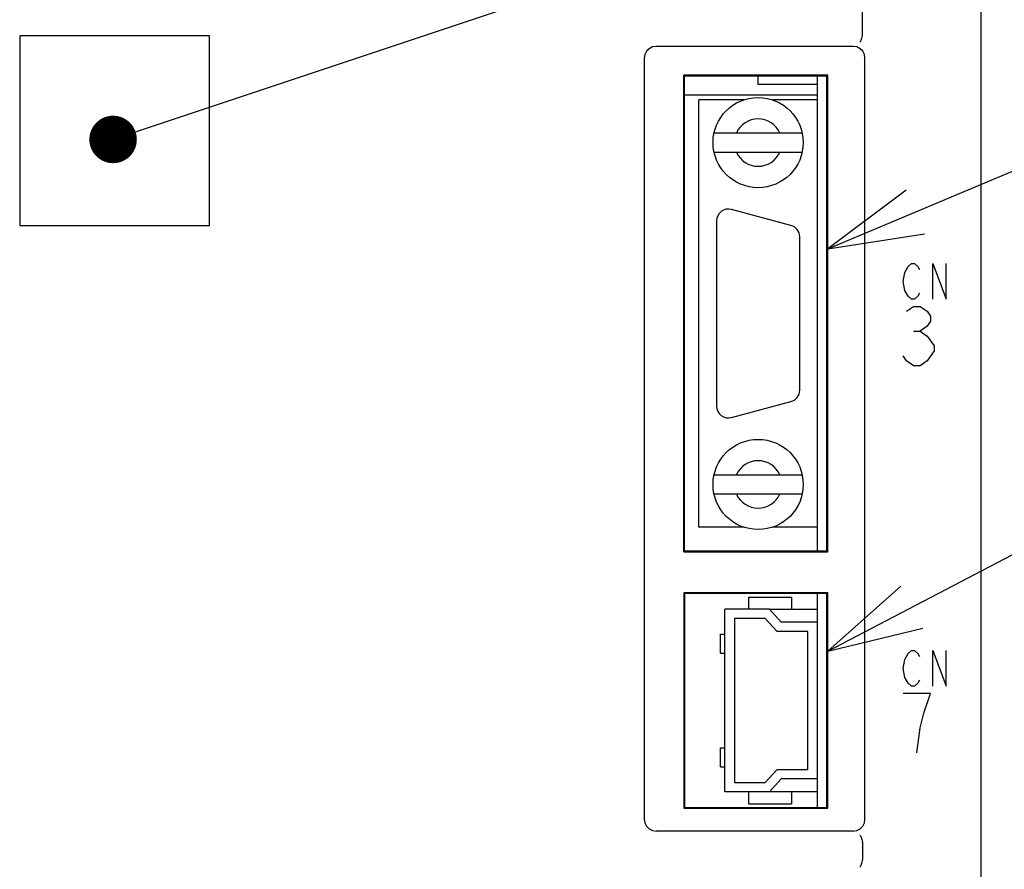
# Model space of a CAD drawing. Extents: x 58 to 816, y 33 to 569.
# Tile 6 of 22: x 442 to 484, y 366 to 402. Entities that reach past the tile are written whole.
import ezdxf

# ---------------------------------------------------------------- set-up
doc = ezdxf.new("R2010")
doc.units = 0
doc.header["$LTSCALE"] = 46.2
doc.layers.get('0').update_dxf_attribs({"linetype": 'CONTINUOUS'})
for name, color, linetype in [('ALL_AXIS', 7, 'CONTINUOUS'), ('ALL_CURVE', 7, 'CONTINUOUS'), ('ALL_FEATURES', 7, 'CONTINUOUS'), ('ALL_NOTE', 7, 'CONTINUOUS')]:
    doc.layers.add(name, color=color, linetype=linetype)

msp = doc.modelspace()

# ---------------------------------------------------------------- linework, layer by layer
at = {"color": 7, "linetype": 'CONTINUOUS'}
for p, q in [((473.6, 399.449), (473.6, 399.8)), ((476.1, 399.449), (473.6, 399.449)), ((474.077, 377.35), (476.1, 377.35)), ((476.1, 369.65), (474.077, 369.65))]:
    msp.add_line(p, q, dxfattribs=at)
at = {"layer": 'ALL_AXIS', "color": 7, "linetype": 'CONTINUOUS'}
for p, q in [((476.1, 379.8), (476.1, 399.8)), ((472.992, 398.8), (471.1, 398.8)), ((476.1, 398.8), (474.208, 398.8)), ((474.979, 393.513), (472.479, 394.183)), ((471.85, 393.7), (471.85, 385.9)), ((475.35, 386.57), (475.35, 393.03)), ((472.479, 385.417), (474.979, 386.087)), ((472.992, 380.8), (471.1, 380.8)), ((476.1, 380.8), (474.208, 380.8)), ((476.1, 376.8), (476.1, 378)), ((476.1, 369), (476.1, 370.2))]:
    msp.add_line(p, q, dxfattribs=at)
for centre, start, end in [((472.35, 393.7), 75, 180), ((474.85, 393.03), 0, 75), ((474.85, 386.57), 285, 360), ((472.35, 385.9), 180, 285)]:
    msp.add_arc(centre, 0.5, start, end, dxfattribs=at)
at = {"layer": 'ALL_CURVE', "color": 4, "linetype": 'CONTINUOUS'}
for p, q in [((479.914, 391.775), (480.053, 391.9)), ((480.053, 391.9), (480.193, 391.9)), ((480.193, 391.9), (480.332, 391.775)), ((480.959, 390.4), (480.959, 391.9)), ((480.959, 391.9), (481.516, 390.4)), ((481.516, 390.4), (481.516, 391.9)), ((479.705, 391.15), (479.775, 391.525)), ((479.775, 391.525), (479.914, 391.775)), ((480.332, 391.775), (480.402, 391.65)), ((479.775, 390.775), (479.705, 391.15)), ((479.914, 390.525), (479.775, 390.775)), ((480.402, 390.65), (480.332, 390.525)), ((480.053, 390.4), (479.914, 390.525)), ((480.193, 390.4), (480.053, 390.4)), ((480.332, 390.525), (480.193, 390.4)), ((479.85, 389.892), (480.14, 390.1)), ((480.14, 390.1), (480.431, 390.1)), ((480.431, 390.1), (480.721, 389.892)), ((480.721, 389.892), (480.866, 389.683)), ((480.866, 389.475), (480.721, 389.267)), ((480.866, 389.683), (480.866, 389.475)), ((480.14, 389.058), (480.431, 389.058)), ((480.721, 389.267), (480.431, 389.058)), ((480.431, 389.058), (480.721, 388.85)), ((480.721, 388.85), (481.011, 388.433)), ((481.011, 388.225), (480.721, 387.808)), ((481.011, 388.433), (481.011, 388.225)), ((479.85, 387.808), (479.705, 388.017)), ((480.14, 387.6), (479.85, 387.808)), ((480.721, 387.808), (480.431, 387.6)), ((480.431, 387.6), (480.14, 387.6)), ((479.775, 375.225), (479.914, 375.475)), ((479.914, 375.475), (480.053, 375.6)), ((480.053, 375.6), (480.193, 375.6)), ((480.193, 375.6), (480.332, 375.475)), ((480.332, 375.475), (480.402, 375.35)), ((480.959, 374.1), (480.959, 375.6)), ((480.959, 375.6), (481.516, 374.1)), ((481.516, 374.1), (481.516, 375.6)), ((479.705, 374.85), (479.775, 375.225)), ((479.775, 374.475), (479.705, 374.85)), ((479.914, 374.225), (479.775, 374.475)), ((480.053, 374.1), (479.914, 374.225)), ((480.193, 374.1), (480.053, 374.1)), ((480.332, 374.225), (480.193, 374.1)), ((480.402, 374.35), (480.332, 374.225)), ((480.866, 373.8), (479.705, 373.8)), ((480.576, 372.967), (480.866, 373.8)), ((480.431, 372.342), (480.576, 372.967)), ((480.286, 371.3), (480.431, 372.342))]:
    msp.add_line(p, q, dxfattribs=at)
at = {"layer": 'ALL_FEATURES', "color": 7, "linetype": 'CONTINUOUS'}
for p, q in [((483, 267), (483, 433)), ((478, 401.533), (478, 402.818)), ((442.5, 401.5), (442.5, 393.5)), ((450.5, 401.5), (442.5, 401.5)), ((450.5, 393.5), (450.5, 401.5)), ((477.6, 401.05), (469.3, 401.05)), ((468.8, 400.55), (468.8, 368.5)), ((478.1, 368.5), (478.1, 400.55)), ((470.465, 379.765), (470.465, 399.835)), ((476.535, 399.835), (470.465, 399.835)), ((470.465, 399.835), (470.5, 399.8)), ((470.5, 379.8), (470.5, 399.8)), ((476.5, 399.8), (470.5, 399.8)), ((476.535, 399.835), (476.5, 399.8)), ((476.5, 379.8), (476.5, 399.8)), ((476.535, 379.765), (476.535, 399.835)), ((476.1, 399), (470.5, 399)), ((471.1, 380.8), (471.1, 398.8)), ((476.1, 380.8), (476.1, 398.8)), ((475.457, 397.4), (471.743, 397.4)), ((471.743, 396.6), (475.457, 396.6)), ((442.5, 393.5), (450.5, 393.5)), ((471.743, 383), (475.457, 383)), ((471.743, 382.2), (475.457, 382.2)), ((470.465, 379.765), (470.5, 379.8)), ((470.465, 379.765), (476.535, 379.765)), ((470.5, 379.8), (476.5, 379.8)), ((476.535, 379.765), (476.5, 379.8)), ((476.535, 378.035), (470.465, 378.035)), ((470.465, 378.035), (470.465, 368.965)), ((470.465, 378.035), (470.5, 378)), ((476.5, 378), (470.5, 378)), ((470.5, 378), (470.5, 369)), ((473.2, 377.85), (475, 377.85)), ((473.2, 377.85), (473.2, 377.35)), ((475, 377.85), (475, 377.35)), ((476.535, 378.035), (476.5, 378)), ((476.5, 369), (476.5, 378)), ((476.535, 368.965), (476.535, 378.035)), ((474.077, 377.35), (472.2, 377.35)), ((472.2, 369.65), (472.2, 377.35)), ((473.9, 376.95), (472.6, 376.95)), ((472.6, 376.95), (472.6, 370.05)), ((474.4, 376.4), (473.9, 376.95)), ((474.077, 377.35), (474.577, 376.8)), ((476.1, 376.8), (474.577, 376.8)), ((476.1, 370.2), (476.1, 376.8)), ((472.01, 376.3), (472.2, 376.3)), ((472.01, 375.5), (472.01, 376.3)), ((475.7, 376.4), (474.4, 376.4)), ((475.7, 370.6), (475.7, 376.4)), ((472.01, 375.5), (472.2, 375.5)), ((472.01, 371.5), (472.2, 371.5)), ((472.01, 370.7), (472.01, 371.5)), ((472.01, 370.7), (472.2, 370.7)), ((473.9, 370.05), (474.4, 370.6)), ((474.4, 370.6), (475.7, 370.6)), ((472.6, 370.05), (473.9, 370.05)), ((474.577, 370.2), (474.077, 369.65)), ((476.1, 370.2), (474.577, 370.2)), ((474.077, 369.65), (472.2, 369.65)), ((473.2, 369.65), (473.2, 369.15)), ((475, 369.65), (475, 369.15)), ((473.2, 369.15), (475, 369.15)), ((470.465, 368.965), (470.5, 369)), ((470.465, 368.965), (476.535, 368.965)), ((470.5, 369), (476.5, 369)), ((476.535, 368.965), (476.5, 369)), ((477.6, 368), (469.3, 368)), ((478, 367.517), (478, 366.783))]:
    msp.add_line(p, q, dxfattribs=at)
for points in [[(477.885, 401.229), (477.91, 401.251), (477.94, 401.31), (477.971, 401.401), (477.998, 401.511)], [(477.998, 401.511), (477.999, 401.518), (478, 401.525), (478, 401.533)], [(469.3, 401.05), (469.145, 401.026), (469.006, 400.955), (468.895, 400.844), (468.824, 400.705), (468.8, 400.55)], [(478.1, 400.55), (478.076, 400.705), (478.005, 400.844), (477.894, 400.955), (477.755, 401.026), (477.6, 401.05)], [(468.8, 368.5), (468.824, 368.345), (468.895, 368.206), (469.006, 368.095), (469.145, 368.024), (469.3, 368)], [(477.6, 368), (477.755, 368.024), (477.894, 368.095), (478.005, 368.206), (478.076, 368.345), (478.1, 368.5)], [(477.885, 367.821), (477.91, 367.799), (477.94, 367.74), (477.971, 367.649), (477.998, 367.539)], [(478, 367.517), (478, 367.525), (477.999, 367.532), (477.998, 367.539)], [(477.885, 366.479), (477.91, 366.501), (477.94, 366.56), (477.971, 366.651), (477.998, 366.761)], [(477.998, 366.761), (477.999, 366.768), (478, 366.775), (478, 366.783)]]:
    msp.add_lwpolyline(points, dxfattribs=at)
for centre in [(473.6, 397), (473.6, 382.6)]:
    msp.add_circle(centre, 1.9, dxfattribs=at)
for centre, start, end in [((473.6, 397), 23.5782, 156.4218), ((473.6, 397), 203.5782, 336.4218), ((473.6, 382.6), 23.5782, 156.4218), ((473.6, 382.6), 203.5782, 336.4218)]:
    msp.add_arc(centre, 1, start, end, dxfattribs=at)
at = {"layer": 'ALL_NOTE', "color": 2, "linetype": 'CONTINUOUS'}
for p, q in [((447.383, 397.448), (495, 413.36)), ((476.535, 392.53), (495, 400.282)), ((476.535, 375.581), (495, 385.242))]:
    msp.add_line(p, q, dxfattribs=at)
at = {"layer": 'ALL_NOTE', "color": 2, "linetype": 'CONTINUOUS', "const_width": 1}
msp.add_lwpolyline([(445.934, 397.131, 1), (446.934, 397.131, 1)], format="xyb", close=True, dxfattribs=at)
at = {"layer": 'ALL_NOTE', "color": 2, "linetype": 'CONTINUOUS'}
for points in [[(479.836, 395.001), (476.535, 392.53), (480.61, 393.156)], [(479.616, 378.322), (476.535, 375.581), (480.543, 376.55)]]:
    msp.add_lwpolyline(points, dxfattribs=at)

doc.saveas('drawing.dxf')
